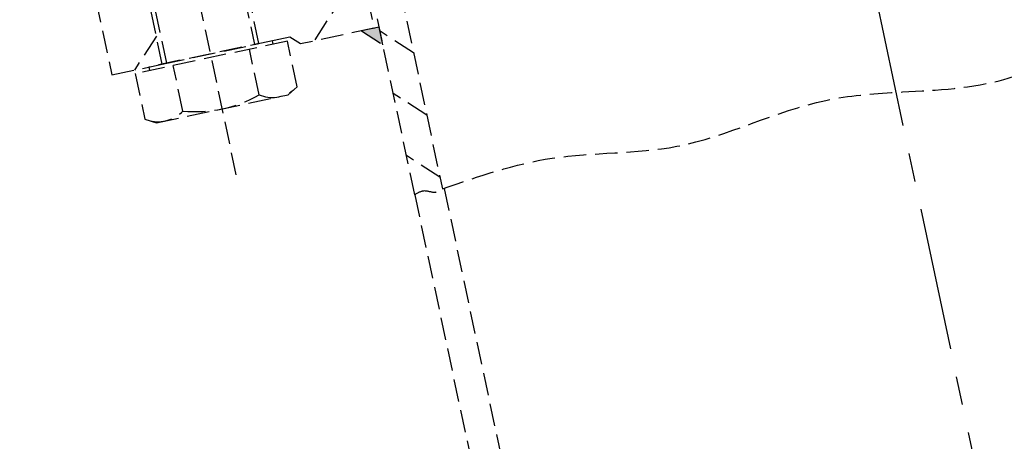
# Model space of a CAD drawing. Header units: millimetres. Extents: x 42975 to 708721, y 118172 to 172014.
# Tile 131 of 256: x 329261 to 329480, y 147123 to 147217. Entities that reach past the tile are written whole.
import ezdxf

# ---------------------------------------------------------------- set-up
doc = ezdxf.new("R2010")
doc.units = ezdxf.units.MM
doc.linetypes.add('ГТО-1 Пунктир', pattern=[7, 5, -2])
doc.linetypes.add('осевая', pattern=[50.8, 31.75, -6.35, 6.35, -6.35])
for name, color, linetype, lineweight in [('ГТО-2_Размеры_035', 2, 'Continuous', 35), ('ОГОС_Пунктир_025', 151, 'ГТО-1 Пунктир', 25), ('ОГСО_Оси_025', 7, 'осевая', 25)]:
    doc.layers.add(name, color=color, linetype=linetype, lineweight=lineweight)

# ---------------------------------------------------------------- blocks, each defined once
blk = doc.blocks.new('ОГСО_Затвор_План')
at = {"layer": 'ОГОС_Пунктир_025'}
for p, q in [((-1051.67, -241), (-1051.67, -128.5)), ((-1061.67, -213.5), (-1061.67, -167.5)), ((-1041.67, -167.5), (-1041.67, -213.5)), ((-1014.92, -187.5), (-1014.92, -215.5)), ((-1074.17, -189.5), (-1074.17, -213.5)), ((-1062.67, -213.5), (-1062.67, -189.5)), ((-1040.67, -213.5), (-1040.67, -189.5)), ((-1013.72, -253.61), (-1013.72, -194.5)), ((-1007.42, -194.5), (-1007.42, -253.61)), ((-1014.92, -201.82), (-1028.6, -215.5)), ((-1062.67, -207.15), (-1069.03, -213.5)), ((-1074.17, -213.5), (-1062.67, -213.5)), ((-1069, -214.3), (-1069, -224.66)), ((-1034.35, -214.3), (-1069, -214.3)), ((-1037.58, -213.5), (-1065.77, -213.5)), ((-1065.77, -213.5), (-1065.77, -214.3)), ((-1062.67, -213.5), (-1040.67, -213.5)), ((-1062.67, -213.5), (-1040.67, -213.5)), ((-1062.67, -213.5), (-1040.67, -213.5)), ((-1061.67, -213.5), (-1062.67, -213.5)), ((-1060.34, -224.66), (-1060.34, -214.3)), ((-1043.01, -224.66), (-1043.01, -214.3)), ((-1040.67, -213.5), (-1041.67, -213.5)), ((-1033.67, -213.5), (-1040.67, -213.5)), ((-1037.58, -214.3), (-1037.58, -213.5)), ((-1034.35, -224.66), (-1034.35, -214.3)), ((-1031.67, -215.5), (-1033.67, -213.5)), ((-1014.92, -215.5), (-1031.67, -215.5)), ((-1017.72, -215.5), (-1013.72, -219.5)), ((-1013.72, -215.5), (-1017.72, -215.5)), ((-1014.92, -215.5), (-1014.85, -215.5)), ((-1013.72, -219.5), (-1013.72, -215.5)), ((-1007.42, -222.71), (-1013.72, -216.41)), ((-1069, -224.66), (-1066.67, -226)), ((-1036.67, -226), (-1034.35, -224.66)), ((-1066.67, -226), (-1036.67, -226)), ((-1007.42, -236.85), (-1013.72, -230.55)), ((-1007.42, -250.99), (-1013.72, -244.69)), ((-1013.72, -253.61), (-1013.72, -995)), ((-1007.02, -253.61), (-1007.02, -995))]:
    blk.add_line(p, q, dxfattribs=at)
for centre, radius, start, end in [((-1064.67, -218.34), 7.66, 244.4469, 304.4469), ((-1051.67, -197.36), 28.64, 252.3875, 287.6125), ((-1038.68, -218.34), 7.66, 235.5531, 295.5531)]:
    blk.add_arc(centre, radius, start, end, dxfattribs=at)
for points in [[(-1007.42, -253.61), (-982.07, -252.02), (-954.38, -255.21), (-919.78, -252.11), (-904.17, -253.61), (-881.15, -255.85), (-847.51, -251.43), (-818.34, -255.54), (-800.92, -253.61)], [(-1013.72, -253.61), (-1011.4, -253.18), (-1009.14, -253.99), (-1007.42, -253.61)]]:
    blk.add_spline(points, degree=3, dxfattribs=at)
blk.add_solid([(-1017.72, -215.5), (-1013.72, -215.5), (-1013.72, -219.5)], dxfattribs=at)
at = {"layer": 'ОГСО_Оси_025'}
blk.add_line((-904.17, 685), (-904.17, -995), dxfattribs=at)
blk = doc.blocks.new('A$C1AA538EC')
at = {"layer": 'ГТО-2_Размеры_035', "rotation": 11.99999999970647}
blk.add_blockref('ОГСО_Затвор_План', (6013.36, -11100.07), dxfattribs=at)

msp = doc.modelspace()

# ---------------------------------------------------------------- block references
at = {"layer": 'ГТО-2_Размеры_035'}
msp.add_blockref('A$C1AA538EC', (324274.63, 158737.11), dxfattribs=at)

doc.saveas('drawing.dxf')
